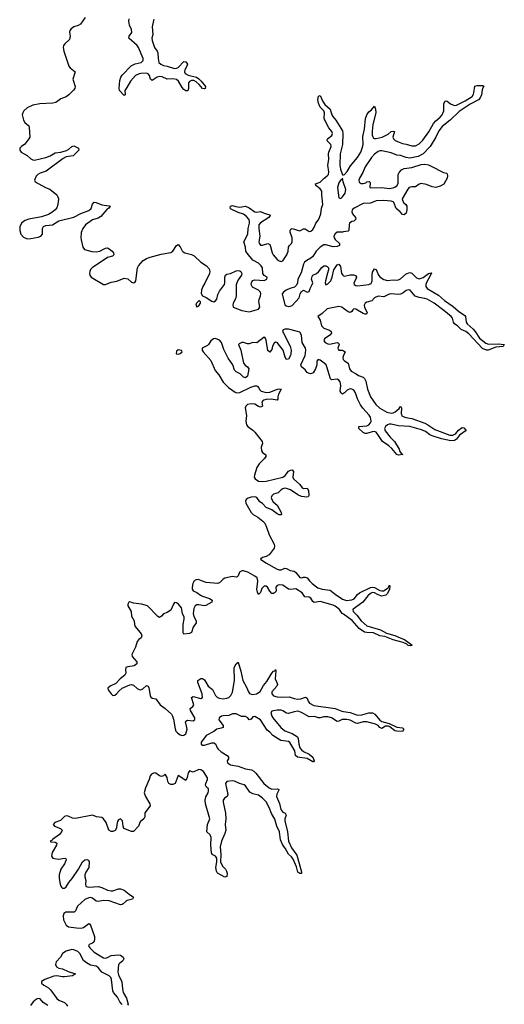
# Model space of a CAD drawing. Header units: inches. Extents: x 2535814 to 2694957, y 540737 to 728403.
# Tile 31 of 106: x 2606531 to 2611722, y 605464 to 616007. Entities that reach past the tile are written whole.
import ezdxf

# ---------------------------------------------------------------- set-up
doc = ezdxf.new("R2010")
doc.units = ezdxf.units.IN
doc.header["$MEASUREMENT"] = 0
for name, color, linetype in [('C6600', 7, 'Continuous'), ('C6601', 7, 'Continuous'), ('C6610', 7, 'Continuous'), ('C6611', 7, 'Continuous')]:
    doc.layers.add(name, color=color, linetype=linetype)

msp = doc.modelspace()

# ---------------------------------------------------------------- linework, layer by layer
at = {"layer": 'C6600', "color": 5, "elevation": 20}
for points in [[(2608406, 610000), (2608396, 609990), (2608387, 609970), (2608379, 609930), (2608378, 609910), (2608389, 609890), (2608430, 609874), (2608466, 609846), (2608490, 609835), (2608563, 609810), (2608592, 609790), (2608590, 609770), (2608526, 609734), (2608510, 609732), (2608450, 609742), (2608430, 609740), (2608409, 609730), (2608397, 609703), (2608389, 609649), (2608396, 609616), (2608421, 609570), (2608423, 609550), (2608390, 609502), (2608373, 609447), (2608350, 609435), (2608290, 609429), (2608282, 609442), (2608282, 609530), (2608292, 609588), (2608291, 609611), (2608276, 609650), (2608265, 609710), (2608231, 609750), (2608210, 609764), (2608190, 609766), (2608177, 609750), (2608150, 609684), (2608110, 609658), (2608070, 609645), (2608050, 609621), (2608030, 609607), (2608010, 609615), (2607901, 609730), (2607837, 609750), (2607750, 609760), (2607710, 609775), (2607699, 609770), (2607690, 609750), (2607690, 609730), (2607724, 609670), (2607730, 609619), (2607756, 609570), (2607760, 609530), (2607767, 609510), (2607819, 609450), (2607833, 609430), (2607839, 609410), (2607832, 609388), (2607808, 609372), (2607790, 609350), (2607773, 609287), (2607732, 609210), (2607735, 609190), (2607785, 609130), (2607785, 609110), (2607757, 609090), (2607690, 609079), (2607669, 609070), (2607665, 609050), (2607667, 609010), (2607656, 608990), (2607606, 608950), (2607560, 608900), (2607499, 608870), (2607474, 608850), (2607478, 608830), (2607510, 608788), (2607530, 608772), (2607550, 608776), (2607568, 608790), (2607598, 608822), (2607630, 608848), (2607710, 608885), (2607730, 608889), (2607750, 608883), (2607790, 608847), (2607810, 608835), (2607830, 608831), (2607850, 608841), (2607890, 608878), (2607908, 608870), (2607914, 608854), (2607928, 608770), (2607934, 608754), (2607950, 608741), (2607990, 608736), (2608035, 608670), (2608089, 608630), (2608156, 608570), (2608168, 608550), (2608178, 608518), (2608195, 608415), (2608204, 608390), (2608221, 608370), (2608250, 608350), (2608270, 608344), (2608290, 608346), (2608310, 608362), (2608324, 608410), (2608323, 608430), (2608307, 608490), (2608310, 608496), (2608330, 608508), (2608390, 608501), (2608406, 608513), (2608407, 608530), (2608359, 608610), (2608358, 608630), (2608386, 608654), (2608395, 608670), (2608373, 608750), (2608390, 608759), (2608470, 608739), (2608490, 608750), (2608487, 608790), (2608438, 608910), (2608439, 608930), (2608470, 608954), (2608490, 608954), (2608510, 608938), (2608550, 608871), (2608596, 608836), (2608627, 608770), (2608650, 608749), (2608670, 608741), (2608710, 608736), (2608750, 608742), (2608770, 608750), (2608794, 608770), (2608812, 608808), (2608832, 608932), (2608830, 609070), (2608850, 609111), (2608870, 609126), (2608898, 609030), (2608920, 608930), (2608961, 608861), (2608982, 608810), (2608994, 608794), (2609010, 608785), (2609030, 608782), (2609068, 608790), (2609106, 608814), (2609142, 608878), (2609179, 608921), (2609230, 609009), (2609250, 609032), (2609264, 609036), (2609270, 609050), (2609274, 609034), (2609269, 608950), (2609287, 608910), (2609291, 608890), (2609284, 608870), (2609233, 608810), (2609231, 608790), (2609250, 608767), (2609290, 608757), (2609330, 608753), (2609418, 608758), (2609470, 608739), (2609510, 608733), (2609544, 608736), (2609593, 608753), (2609610, 608744), (2609622, 608710), (2609634, 608690), (2609683, 608663), (2609910, 608630), (2609982, 608602), (2610000, 608600)], [(2608694, 610000), (2608670, 609977), (2608650, 609971), (2608530, 609980), (2608479, 610000)], [(2610000, 609640), (2609986, 609650), (2609957, 609690), (2609910, 609729), (2609890, 609739), (2609750, 609778), (2609686, 609766), (2609670, 609778), (2609650, 609813), (2609630, 609825), (2609586, 609826), (2609558, 609870), (2609490, 609912), (2609430, 609905), (2609410, 609911), (2609351, 609951), (2609310, 609955), (2609289, 609950), (2609276, 609930), (2609277, 609890), (2609270, 609878), (2609250, 609863), (2609230, 609864), (2609210, 609888), (2609185, 609930), (2609170, 609940), (2609150, 609940), (2609124, 609916), (2609110, 609874), (2609090, 609851), (2609077, 609877), (2609070, 609909), (2609082, 609990), (2609080, 610000)], [(2609636, 610000), (2609664, 609970), (2609725, 609925), (2609770, 609908), (2609857, 609897), (2609910, 609855), (2609990, 609803), (2610000, 609800)], [(2610000, 608514), (2609986, 608514), (2609950, 608497), (2609930, 608494), (2609872, 608532), (2609830, 608542), (2609790, 608543), (2609750, 608533), (2609730, 608533), (2609690, 608545), (2609630, 608541), (2609549, 608590), (2609510, 608603), (2609470, 608597), (2609410, 608577), (2609390, 608581), (2609350, 608608), (2609330, 608615), (2609290, 608614), (2609230, 608603), (2609221, 608590), (2609230, 608549), (2609241, 608530), (2609327, 608427), (2609370, 608391), (2609450, 608363), (2609507, 608330), (2609515, 608310), (2609520, 608250), (2609533, 608210), (2609549, 608189), (2609570, 608171), (2609630, 608143), (2609670, 608111), (2609684, 608070), (2609679, 608061), (2609670, 608059), (2609610, 608096), (2609506, 608110), (2609487, 608130), (2609477, 608177), (2609426, 608266), (2609410, 608278), (2609329, 608289), (2609242, 608342), (2609210, 608377), (2609180, 608400), (2609110, 608509), (2609050, 608545), (2609030, 608542), (2609010, 608516), (2608990, 608512), (2608974, 608530), (2608950, 608547), (2608907, 608547), (2608850, 608576), (2608810, 608573), (2608770, 608557), (2608710, 608553), (2608692, 608548), (2608666, 608530), (2608663, 608510), (2608711, 608450), (2608710, 608430), (2608690, 608420), (2608644, 608410), (2608610, 608385), (2608530, 608342), (2608510, 608319), (2608476, 608270), (2608475, 608250), (2608490, 608239), (2608510, 608238), (2608590, 608263), (2608610, 608263), (2608630, 608253), (2608646, 608210), (2608657, 608197), (2608688, 608168), (2608754, 608130), (2608766, 608110), (2608769, 608091), (2608753, 608070), (2608756, 608050), (2608790, 608029), (2608870, 608015), (2608950, 607986), (2609015, 607975), (2609040, 607960), (2609060, 607940), (2609145, 607830), (2609202, 607782), (2609230, 607769), (2609292, 607772), (2609305, 607765), (2609304, 607750), (2609286, 607714), (2609281, 607690), (2609313, 607613), (2609329, 607549), (2609350, 607523), (2609376, 607510), (2609386, 607490), (2609372, 607450), (2609371, 607430), (2609401, 607310), (2609410, 607210), (2609441, 607141), (2609500, 607060), (2609550, 606882), (2609550, 606866), (2609530, 606866), (2609510, 606879), (2609497, 606937), (2609459, 607019), (2609442, 607042), (2609410, 607073), (2609376, 607136), (2609348, 607170), (2609326, 607226), (2609313, 607310), (2609285, 607370), (2609265, 607445), (2609227, 607507), (2609204, 607570), (2609171, 607631), (2609133, 607673), (2609090, 607705), (2609030, 607719), (2608997, 607737), (2608950, 607805), (2608936, 607816), (2608887, 607827), (2608833, 607853), (2608810, 607857), (2608749, 607851), (2608736, 607830), (2608761, 607710), (2608754, 607690), (2608726, 607670), (2608711, 607650), (2608709, 607630), (2608736, 607510), (2608739, 607450), (2608733, 607390), (2608739, 607330), (2608730, 607295), (2608692, 607210), (2608679, 607150), (2608686, 607070), (2608681, 606990), (2608703, 606943), (2608736, 606910), (2608747, 606890), (2608753, 606870), (2608750, 606834), (2608730, 606825), (2608650, 606870), (2608640, 606890), (2608631, 606930), (2608643, 606990), (2608641, 607030), (2608629, 607049), (2608594, 607070), (2608585, 607085), (2608577, 607170), (2608581, 607250), (2608570, 607279), (2608535, 607310), (2608542, 607390), (2608566, 607450), (2608520, 607610), (2608519, 607650), (2608526, 607686), (2608549, 607730), (2608555, 607750), (2608552, 607770), (2608531, 607791), (2608521, 607810), (2608524, 607830), (2608543, 607870), (2608542, 607890), (2608498, 607958), (2608470, 607976), (2608450, 607977), (2608390, 607949), (2608350, 607964), (2608336, 607944), (2608326, 607894), (2608310, 607861), (2608230, 607914), (2608195, 607830), (2608170, 607817), (2608150, 607818), (2608128, 607830), (2608118, 607850), (2608110, 607892), (2608090, 607929), (2608070, 607910), (2608050, 607902), (2608030, 607910), (2607990, 607939), (2607970, 607943), (2607942, 607930), (2607930, 607911), (2607917, 607870), (2607878, 607782), (2607866, 607730), (2607878, 607690), (2607926, 607610), (2607928, 607590), (2607870, 607516), (2607870, 607470), (2607860, 607450), (2607822, 607418), (2607805, 607370), (2607750, 607316), (2607730, 607314), (2607648, 607348), (2607638, 607370), (2607633, 607430), (2607610, 607451), (2607590, 607440), (2607580, 607420), (2607570, 607390), (2607567, 607350), (2607554, 607326), (2607530, 607313), (2607510, 607314), (2607487, 607330), (2607457, 607410), (2607427, 607450), (2607410, 607463), (2607352, 607472), (2607310, 607490), (2607130, 607453), (2607098, 607458), (2607050, 607478), (2607030, 607481), (2607010, 607474), (2606967, 607433), (2606909, 607410), (2606891, 607390), (2606903, 607370), (2606967, 607347), (2606985, 607330), (2606980, 607310), (2606957, 607283), (2606884, 607230), (2606879, 607221), (2606856, 607210), (2606865, 607205), (2606910, 607202), (2606928, 607190), (2606925, 607170), (2606877, 607090), (2606872, 607050), (2606886, 607030), (2606904, 607024), (2606950, 607019), (2607010, 607029), (2607025, 607025), (2607030, 607010), (2607011, 606969), (2606971, 606910), (2606953, 606850), (2606952, 606810), (2606963, 606750), (2606970, 606730), (2606979, 606719), (2606990, 606709), (2607010, 606708), (2607030, 606723), (2607058, 606770), (2607092, 606810), (2607160, 606910), (2607205, 606990), (2607230, 607012), (2607250, 607015), (2607267, 607007), (2607275, 606990), (2607271, 606930), (2607240, 606880), (2607230, 606850), (2607230, 606830), (2607239, 606790), (2607235, 606750), (2607238, 606730), (2607244, 606724), (2607270, 606719), (2607370, 606725), (2607410, 606714), (2607470, 606687), (2607510, 606679), (2607530, 606680), (2607590, 606701), (2607610, 606702), (2607650, 606688), (2607702, 606642), (2607750, 606610), (2607738, 606590), (2607683, 606577), (2607670, 606570), (2607641, 606539), (2607630, 606532), (2607610, 606529), (2607490, 606573), (2607430, 606577), (2607370, 606566), (2607350, 606570), (2607310, 606602), (2607290, 606607), (2607270, 606603), (2607230, 606586), (2607150, 606514), (2607130, 606464), (2607116, 606450), (2607025, 606450), (2607003, 606437), (2606995, 606410), (2607000, 606370), (2607010, 606346), (2607030, 606312), (2607055, 606295), (2607138, 606282), (2607190, 606280), (2607214, 606286), (2607270, 606330), (2607281, 606321), (2607290, 606311), (2607331, 606190), (2607334, 606154), (2607324, 606130), (2607310, 606119), (2607276, 606104), (2607269, 606090), (2607281, 606070), (2607330, 606023), (2607430, 605961), (2607450, 605959), (2607470, 605965), (2607510, 605988), (2607590, 605994), (2607612, 605990), (2607639, 605970), (2607645, 605950), (2607636, 605930), (2607599, 605901), (2607591, 605889), (2607582, 605810), (2607590, 605781), (2607626, 605706), (2607631, 605630), (2607641, 605590), (2607675, 605530), (2607693, 605467), (2607686, 605454)], [(2607630, 605464), (2607605, 605490), (2607580, 605540), (2607537, 605590), (2607528, 605610), (2607514, 605730), (2607506, 605750), (2607490, 605770), (2607410, 605810), (2607370, 605857), (2607351, 605871), (2607290, 605884), (2607247, 605907), (2607215, 605935), (2607174, 606010), (2607154, 606030), (2607111, 606049), (2607090, 606051), (2607030, 606035), (2606990, 606010), (2606969, 605970), (2606922, 605918), (2606915, 605890), (2606926, 605866), (2606950, 605851), (2606990, 605845), (2607050, 605814), (2607127, 605790), (2607096, 605770), (2607010, 605759), (2606990, 605757), (2606930, 605769), (2606895, 605765), (2606800, 605730), (2606765, 605710), (2606766, 605690), (2606790, 605670), (2606841, 605641), (2606861, 605621), (2606930, 605525), (2606950, 605509), (2607010, 605483), (2607030, 605465), (2607043, 605443)], [(2606832, 605452), (2606784, 605484), (2606750, 605523), (2606730, 605527), (2606710, 605518), (2606674, 605490), (2606647, 605450)]]:
    msp.add_lwpolyline(points, dxfattribs=at)
at = {"layer": 'C6601', "color": 5, "elevation": 20}
for points in [[(2607234, 616030), (2607181, 615959), (2607156, 615944), (2607110, 615929), (2607082, 615910), (2607068, 615890), (2607065, 615875), (2607070, 615830), (2607065, 615795), (2607014, 615750), (2607000, 615730), (2606997, 615710), (2607005, 615670), (2607058, 615510), (2607073, 615490), (2607124, 615450), (2607100, 615370), (2607124, 615290), (2607120, 615270), (2607109, 615251), (2607059, 615201), (2607030, 615182), (2606970, 615158), (2606918, 615122), (2606885, 615115), (2606747, 615107), (2606670, 615092), (2606610, 615064), (2606575, 615030), (2606563, 615010), (2606557, 614990), (2606570, 614930), (2606585, 614905), (2606629, 614870), (2606634, 614854), (2606640, 614750), (2606630, 614730), (2606587, 614673), (2606550, 614650), (2606534, 614630), (2606532, 614610), (2606546, 614590), (2606610, 614552), (2606650, 614519), (2606670, 614508), (2606690, 614504), (2606810, 614533), (2606857, 614550), (2606910, 614581), (2606973, 614587), (2607033, 614607), (2607058, 614622), (2607090, 614650), (2607110, 614656), (2607160, 614630), (2607165, 614610), (2607103, 614550), (2607030, 614538), (2606998, 614522), (2606816, 614384), (2606750, 614364), (2606727, 614350), (2606708, 614330), (2606691, 614290), (2606696, 614270), (2606806, 614210), (2606852, 614192), (2606930, 614130), (2606941, 614110), (2606947, 614090), (2606941, 614030), (2606928, 613992), (2606911, 613970), (2606876, 613944), (2606838, 613922), (2606764, 613896), (2606629, 613870), (2606590, 613857), (2606570, 613845), (2606550, 613827), (2606531, 613790), (2606533, 613750), (2606544, 613710), (2606570, 613679), (2606610, 613661), (2606650, 613663), (2606730, 613680), (2606756, 613690), (2606775, 613710), (2606776, 613770), (2606787, 613793), (2606810, 613802), (2606883, 613810), (2606950, 613853), (2607110, 613892), (2607187, 613933), (2607270, 613963), (2607295, 613985), (2607310, 614033), (2607328, 614052), (2607350, 614049), (2607410, 614024), (2607490, 614015), (2607501, 614010), (2607486, 613990), (2607464, 613976), (2607399, 613901), (2607370, 613883), (2607310, 613863), (2607237, 613810), (2607206, 613770), (2607190, 613730), (2607187, 613673), (2607190, 613650), (2607207, 613570), (2607226, 613546), (2607305, 613525), (2607350, 613523), (2607391, 613529), (2607450, 613562), (2607470, 613565), (2607490, 613555), (2607520, 613530), (2607535, 613510), (2607539, 613490), (2607525, 613475), (2607470, 613461), (2607309, 613350), (2607290, 613331), (2607281, 613310), (2607279, 613290), (2607282, 613270), (2607295, 613250), (2607430, 613173), (2607450, 613171), (2607510, 613197), (2607570, 613206), (2607650, 613239), (2607690, 613231), (2607730, 613197), (2607750, 613190), (2607766, 613194), (2607776, 613210), (2607793, 613350), (2607804, 613370), (2607852, 613428), (2607889, 613451), (2607930, 613466), (2608045, 613495), (2608150, 613514), (2608170, 613530), (2608210, 613590), (2608230, 613601), (2608250, 613575), (2608270, 613532), (2608281, 613521), (2608301, 613510), (2608370, 613493), (2608399, 613479), (2608470, 613411), (2608533, 613373), (2608559, 613339), (2608566, 613310), (2608563, 613290), (2608515, 613185), (2608494, 613150), (2608480, 613110), (2608476, 613076), (2608489, 613049), (2608530, 613034), (2608590, 612993), (2608610, 612987), (2608630, 612995), (2608644, 613016), (2608655, 613065), (2608670, 613101), (2608725, 613170), (2608730, 613190), (2608729, 613250), (2608734, 613270), (2608750, 613284), (2608790, 613290), (2608850, 613318), (2608870, 613323), (2608890, 613318), (2608898, 613310), (2608909, 613290), (2608907, 613270), (2608870, 613220), (2608856, 613190), (2608851, 613169), (2608851, 613050), (2608842, 613018), (2608818, 612970), (2608814, 612950), (2608818, 612930), (2608910, 612895), (2608990, 612879), (2609090, 612908), (2609103, 612930), (2609091, 612990), (2609095, 613010), (2609112, 613050), (2609115, 613070), (2609112, 613090), (2609090, 613111), (2609024, 613144), (2609012, 613170), (2609013, 613190), (2609026, 613214), (2609050, 613223), (2609150, 613215), (2609179, 613230), (2609181, 613250), (2609149, 613269), (2609134, 613290), (2609132, 613350), (2609119, 613370), (2609090, 613400), (2609030, 613431), (2608967, 613507), (2608955, 613530), (2608949, 613570), (2608933, 613630), (2608975, 613710), (2608978, 613770), (2608992, 613830), (2608991, 613850), (2608984, 613870), (2608961, 613901), (2608930, 613926), (2608870, 613944), (2608790, 613981), (2608784, 613990), (2608788, 614010), (2608810, 614016), (2608846, 614006), (2608890, 614000), (2608950, 614011), (2608990, 613992), (2609050, 613950), (2609070, 613947), (2609110, 613955), (2609150, 613937), (2609210, 613918), (2609215, 613910), (2609200, 613890), (2609110, 613833), (2609094, 613810), (2609092, 613770), (2609103, 613690), (2609092, 613630), (2609095, 613615), (2609110, 613594), (2609130, 613593), (2609189, 613609), (2609210, 613600), (2609219, 613579), (2609235, 613510), (2609247, 613490), (2609290, 613441), (2609310, 613425), (2609330, 613417), (2609350, 613426), (2609394, 613490), (2609408, 613530), (2609410, 613570), (2609421, 613590), (2609442, 613610), (2609449, 613630), (2609449, 613670), (2609428, 613732), (2609427, 613750), (2609435, 613765), (2609450, 613772), (2609530, 613747), (2609570, 613767), (2609590, 613766), (2609630, 613739), (2609650, 613743), (2609670, 613761), (2609688, 613790), (2609704, 613830), (2609730, 613863), (2609743, 613890), (2609756, 613930), (2609763, 613990), (2609779, 614030), (2609766, 614130), (2609769, 614170), (2609750, 614197), (2609704, 614230), (2609698, 614250), (2609750, 614268), (2609791, 614309), (2609826, 614334), (2609837, 614350), (2609841, 614379), (2609832, 614448), (2609842, 614510), (2609839, 614570), (2609842, 614590), (2609866, 614650), (2609862, 614670), (2609825, 614710), (2609828, 614730), (2609874, 614766), (2609880, 614790), (2609874, 614810), (2609841, 614850), (2609800, 614930), (2609794, 614950), (2609796, 615010), (2609788, 615030), (2609750, 615071), (2609730, 615112), (2609723, 615150), (2609730, 615190), (2609750, 615197), (2609777, 615130), (2609798, 615098), (2609856, 615050), (2609874, 614990), (2609884, 614970), (2609917, 614930), (2609990, 614818), (2609993, 614790), (2609987, 614670), (2609965, 614570), (2609961, 614450), (2609966, 614406), (2609990, 614345), (2610000, 614347)], [(2607968, 616012), (2607963, 615997), (2607951, 615930), (2607956, 615850), (2607947, 615810), (2607950, 615785), (2607974, 615710), (2608005, 615670), (2608012, 615652), (2608014, 615590), (2608023, 615550), (2608042, 615530), (2608070, 615516), (2608110, 615510), (2608190, 615486), (2608210, 615487), (2608230, 615495), (2608290, 615560), (2608310, 615555), (2608327, 615530), (2608323, 615510), (2608301, 615470), (2608297, 615450), (2608305, 615430), (2608334, 615414), (2608425, 615390), (2608450, 615373), (2608474, 615350), (2608522, 615290), (2608517, 615270), (2608510, 615267), (2608490, 615272), (2608454, 615314), (2608422, 615342), (2608395, 615355), (2608370, 615355), (2608350, 615344), (2608338, 615330), (2608340, 615270), (2608333, 615247), (2608310, 615244), (2608290, 615258), (2608270, 615282), (2608233, 615350), (2608210, 615365), (2608170, 615374), (2608110, 615369), (2608056, 615396), (2608030, 615398), (2608002, 615390), (2607950, 615357), (2607931, 615371), (2607920, 615410), (2607908, 615428), (2607890, 615434), (2607829, 615431), (2607810, 615429), (2607770, 615411), (2607717, 615350), (2607679, 615281), (2607657, 615250), (2607661, 615210), (2607659, 615201), (2607650, 615195), (2607600, 615250), (2607595, 615270), (2607604, 615356), (2607613, 615390), (2607627, 615413), (2607726, 615514), (2607767, 615533), (2607831, 615549), (2607855, 615570), (2607854, 615590), (2607804, 615710), (2607789, 615730), (2607700, 615810), (2607702, 615830), (2607731, 615870), (2607730, 615901), (2607707, 615950), (2607700, 615990), (2607705, 616015)], [(2610000, 614262), (2609997, 614270), (2609990, 614309), (2609983, 614297), (2609970, 614291), (2609950, 614261), (2609935, 614210), (2609950, 614100), (2609970, 614093), (2609990, 614109), (2610000, 614125)], [(2610000, 613734), (2609990, 613732), (2609930, 613732), (2609910, 613715), (2609897, 613690), (2609899, 613670), (2609910, 613653), (2609955, 613610), (2609956, 613590), (2609930, 613578), (2609890, 613576), (2609810, 613595), (2609790, 613595), (2609750, 613572), (2609708, 613530), (2609670, 613470), (2609650, 613452), (2609606, 613430), (2609583, 613410), (2609570, 613391), (2609545, 613295), (2609509, 613230), (2609507, 613190), (2609497, 613163), (2609476, 613144), (2609425, 613130), (2609387, 613110), (2609358, 613090), (2609343, 613070), (2609370, 612955), (2609384, 612944), (2609410, 612937), (2609430, 612938), (2609450, 612948), (2609523, 613030), (2609535, 613070), (2609550, 613098), (2609570, 613110), (2609610, 613090), (2609630, 613097), (2609642, 613130), (2609665, 613170), (2609670, 613190), (2609657, 613230), (2609662, 613258), (2609671, 613270), (2609710, 613290), (2609730, 613306), (2609766, 613354), (2609790, 613370), (2609810, 613372), (2609825, 613365), (2609838, 613350), (2609840, 613330), (2609827, 613293), (2609806, 613210), (2609804, 613190), (2609810, 613169), (2609830, 613177), (2609862, 613210), (2609877, 613250), (2609895, 613330), (2609930, 613383), (2609950, 613388), (2609966, 613366), (2609979, 613290), (2609992, 613270), (2610000, 613266)], [(2610000, 612916), (2609981, 612930), (2609950, 612936), (2609826, 612910), (2609770, 612862), (2609724, 612830), (2609750, 612790), (2609764, 612730), (2609770, 612722), (2609790, 612704), (2609850, 612681), (2609867, 612670), (2609871, 612649), (2609852, 612630), (2609796, 612590), (2609790, 612568), (2609803, 612550), (2609830, 612536), (2609850, 612533), (2609930, 612551), (2609945, 612545), (2609952, 612530), (2609938, 612490), (2609941, 612481), (2609950, 612470), (2609990, 612467), (2610000, 612461)], [(2610000, 612004), (2609990, 611997), (2609973, 612013), (2609965, 612030), (2609971, 612090), (2609963, 612130), (2609950, 612149), (2609930, 612159), (2609871, 612151), (2609860, 612160), (2609821, 612290), (2609812, 612310), (2609793, 612330), (2609750, 612362), (2609729, 612370), (2609715, 612350), (2609713, 612310), (2609699, 612270), (2609674, 612226), (2609650, 612214), (2609630, 612217), (2609610, 612229), (2609590, 612258), (2609549, 612289), (2609544, 612310), (2609590, 612410), (2609597, 612470), (2609592, 612490), (2609558, 612550), (2609551, 612630), (2609530, 612660), (2609508, 612670), (2609410, 612694), (2609370, 612694), (2609353, 612687), (2609347, 612670), (2609355, 612650), (2609429, 612510), (2609439, 612470), (2609437, 612430), (2609430, 612410), (2609410, 612373), (2609390, 612367), (2609375, 612395), (2609354, 612470), (2609290, 612549), (2609270, 612555), (2609258, 612542), (2609240, 612510), (2609230, 612474), (2609212, 612448), (2609190, 612465), (2609170, 612576), (2609159, 612599), (2609150, 612608), (2609070, 612548), (2609030, 612551), (2608990, 612538), (2608970, 612536), (2608930, 612550), (2608910, 612551), (2608882, 612538), (2608873, 612530), (2608900, 612470), (2608928, 612330), (2608947, 612307), (2608972, 612290), (2608986, 612270), (2608972, 612190), (2608950, 612174), (2608930, 612179), (2608894, 612214), (2608850, 612238), (2608833, 612253), (2608813, 612310), (2608763, 612383), (2608716, 612476), (2608691, 612550), (2608670, 612575), (2608630, 612592), (2608608, 612590), (2608578, 612570), (2608555, 612530), (2608542, 612518), (2608487, 612490), (2608487, 612470), (2608497, 612450), (2608579, 612359), (2608626, 612250), (2608665, 612205), (2608710, 612127), (2608769, 612070), (2608838, 612018), (2608853, 612013), (2608890, 612017), (2609006, 612074), (2609050, 612087), (2609070, 612087), (2609080, 612080), (2609090, 612070), (2609103, 612043), (2609116, 612030), (2609170, 612017), (2609210, 612019), (2609292, 612052), (2609316, 612056), (2609330, 612050), (2609302, 611998), (2609295, 611970), (2609296, 611944), (2609290, 611933), (2609225, 611945), (2609170, 611942), (2609146, 611934), (2609134, 611926), (2609126, 611910), (2609130, 611870), (2609119, 611861), (2609110, 611859), (2609090, 611865), (2609050, 611890), (2609010, 611895), (2608970, 611885), (2608953, 611870), (2608946, 611850), (2608959, 611770), (2608954, 611710), (2608961, 611670), (2608974, 611650), (2609030, 611611), (2609051, 611591), (2609127, 611490), (2609133, 611470), (2609119, 611430), (2609121, 611390), (2609131, 611371), (2609167, 611347), (2609168, 611330), (2609154, 611310), (2609095, 611250), (2609070, 611212), (2609045, 611130), (2609043, 611110), (2609052, 611090), (2609090, 611067), (2609130, 611061), (2609170, 611066), (2609350, 611110), (2609374, 611126), (2609410, 611173), (2609430, 611184), (2609450, 611186), (2609463, 611170), (2609455, 611110), (2609463, 611090), (2609530, 611030), (2609555, 610995), (2609570, 610987), (2609612, 610990), (2609626, 610966), (2609629, 610911), (2609621, 610899), (2609606, 610894), (2609550, 610900), (2609510, 610921), (2609433, 610973), (2609390, 610988), (2609370, 610990), (2609350, 610985), (2609330, 610973), (2609300, 610940), (2609250, 610926), (2609230, 610910), (2609225, 610890), (2609230, 610870), (2609245, 610845), (2609290, 610810), (2609330, 610730), (2609334, 610710), (2609330, 610706), (2609310, 610707), (2609290, 610716), (2609230, 610759), (2609170, 610785), (2609130, 610827), (2609103, 610843), (2609070, 610891), (2609050, 610898), (2609010, 610894), (2608977, 610883), (2608956, 610870), (2608948, 610850), (2608954, 610830), (2609011, 610730), (2609031, 610710), (2609081, 610681), (2609137, 610637), (2609156, 610616), (2609175, 610575), (2609203, 610490), (2609257, 610390), (2609262, 610370), (2609255, 610350), (2609202, 610278), (2609170, 610258), (2609132, 610248), (2609111, 610230), (2609166, 610190), (2609290, 610122), (2609310, 610115), (2609330, 610116), (2609370, 610133), (2609390, 610132), (2609428, 610108), (2609470, 610102), (2609488, 610088), (2609530, 610036), (2609550, 610031), (2609570, 610037), (2609590, 610037), (2609610, 610029), (2609636, 610000)], [(2610000, 612411), (2609991, 612390), (2609996, 612370), (2610000, 612365)], [(2608479, 610000), (2608448, 610012), (2608421, 610010), (2608410, 610005), (2608406, 610000)], [(2609080, 610000), (2609074, 610030), (2609050, 610050), (2608976, 610090), (2608930, 610107), (2608910, 610107), (2608886, 610090), (2608870, 610052), (2608859, 610042), (2608850, 610037), (2608810, 610046), (2608730, 610026), (2608710, 610015), (2608694, 610000)]]:
    msp.add_lwpolyline(points, dxfattribs=at)
for points in [[(2608450, 612998), (2608425, 612970), (2608417, 612950), (2608430, 612932), (2608450, 612942), (2608466, 612970), (2608467, 612987), (2608457, 612997)], [(2608230, 612471), (2608210, 612459), (2608208, 612430), (2608230, 612427), (2608250, 612434), (2608272, 612450), (2608265, 612465)]]:
    msp.add_lwpolyline(points, close=True, dxfattribs=at)
at = {"layer": 'C6610', "color": 5, "elevation": 20}
for points in [[(2610000, 609800), (2610030, 609788), (2610090, 609796), (2610114, 609806), (2610149, 609851), (2610170, 609870), (2610290, 609928), (2610310, 609931), (2610330, 609928), (2610390, 609896), (2610410, 609891), (2610428, 609892), (2610478, 609922), (2610492, 609952), (2610497, 609937), (2610492, 609910), (2610470, 609864), (2610454, 609846), (2610410, 609834), (2610370, 609849), (2610330, 609871), (2610310, 609872), (2610290, 609864), (2610261, 609839), (2610208, 609772), (2610104, 609696), (2610098, 609690), (2610102, 609670), (2610144, 609630), (2610190, 609570), (2610250, 609518), (2610394, 609474), (2610460, 609440), (2610550, 609413), (2610608, 609390), (2610652, 609370), (2610734, 609310), (2610717, 609303), (2610692, 609308), (2610679, 609319), (2610638, 609338), (2610533, 609367), (2610442, 609402), (2610390, 609411), (2610321, 609441), (2610250, 609444), (2610226, 609450), (2610169, 609489), (2610094, 609574), (2610000, 609640)], [(2610000, 608600), (2610070, 608590), (2610150, 608562), (2610197, 608563), (2610270, 608585), (2610310, 608584), (2610335, 608570), (2610388, 608508), (2610410, 608494), (2610490, 608471), (2610570, 608432), (2610630, 608424), (2610644, 608410), (2610630, 608387), (2610570, 608390), (2610550, 608394), (2610530, 608406), (2610497, 608437), (2610482, 608442), (2610450, 608443), (2610410, 608419), (2610390, 608428), (2610369, 608449), (2610343, 608463), (2610249, 608489), (2610210, 608489), (2610150, 608472), (2610130, 608473), (2610070, 608506), (2610034, 608514), (2610000, 608514)]]:
    msp.add_lwpolyline(points, dxfattribs=at)
at = {"layer": 'C6611', "color": 5, "elevation": 20}
for points in [[(2610000, 614347), (2610010, 614350), (2610040, 614380), (2610076, 614444), (2610149, 614530), (2610186, 614590), (2610201, 614630), (2610209, 614670), (2610205, 614755), (2610226, 614834), (2610234, 614950), (2610250, 614987), (2610270, 615019), (2610298, 615042), (2610330, 615082), (2610341, 615050), (2610344, 615010), (2610314, 614886), (2610306, 614814), (2610308, 614770), (2610312, 614752), (2610320, 614740), (2610330, 614734), (2610350, 614734), (2610412, 614748), (2610477, 614783), (2610510, 614810), (2610530, 614814), (2610545, 614810), (2610528, 614750), (2610535, 614730), (2610554, 614714), (2610594, 614694), (2610630, 614681), (2610670, 614674), (2610730, 614657), (2610770, 614657), (2610810, 614679), (2610850, 614718), (2610915, 614805), (2610965, 614895), (2610990, 614924), (2611036, 614964), (2611057, 614990), (2611075, 615030), (2611075, 615105), (2611090, 615137), (2611110, 615133), (2611146, 615106), (2611170, 615095), (2611190, 615090), (2611210, 615093), (2611303, 615137), (2611376, 615184), (2611392, 615208), (2611397, 615223), (2611406, 615294), (2611430, 615302), (2611490, 615301), (2611499, 615299), (2611505, 615290), (2611496, 615284), (2611484, 615256), (2611476, 615204), (2611464, 615170), (2611444, 615150), (2611358, 615102), (2611237, 615023), (2611141, 614930), (2611058, 614862), (2611022, 614818), (2610988, 614750), (2610926, 614650), (2610851, 614569), (2610798, 614542), (2610710, 614523), (2610670, 614530), (2610610, 614552), (2610570, 614558), (2610510, 614581), (2610410, 614603), (2610390, 614603), (2610370, 614595), (2610330, 614567), (2610298, 614530), (2610231, 614430), (2610208, 614370), (2610170, 614310), (2610163, 614290), (2610167, 614267), (2610190, 614253), (2610210, 614252), (2610238, 614262), (2610250, 614272), (2610276, 614276), (2610284, 614264), (2610280, 614210), (2610287, 614207), (2610410, 614211), (2610490, 614200), (2610530, 614206), (2610550, 614213), (2610574, 614230), (2610584, 614256), (2610586, 614350), (2610595, 614370), (2610622, 614398), (2610650, 614414), (2610730, 614425), (2610830, 614457), (2610870, 614460), (2610910, 614452), (2610940, 614440), (2611070, 614371), (2611102, 614362), (2611110, 614355), (2611114, 614334), (2611109, 614310), (2611074, 614246), (2611036, 614224), (2610990, 614210), (2610950, 614218), (2610890, 614241), (2610830, 614252), (2610810, 614247), (2610770, 614219), (2610730, 614217), (2610703, 614210), (2610687, 614193), (2610629, 614090), (2610631, 614070), (2610647, 614047), (2610667, 614030), (2610677, 614010), (2610677, 613970), (2610670, 613936), (2610650, 613917), (2610630, 613922), (2610606, 613950), (2610564, 613984), (2610537, 614050), (2610530, 614057), (2610510, 614063), (2610430, 614070), (2610350, 614066), (2610290, 614044), (2610210, 614038), (2610114, 613990), (2610091, 613970), (2610087, 613950), (2610096, 613930), (2610128, 613890), (2610132, 613870), (2610110, 613850), (2610090, 613846), (2610064, 613830), (2610059, 613810), (2610058, 613750), (2610050, 613744), (2610000, 613734)], [(2610000, 614125), (2610016, 614150), (2610023, 614190), (2610000, 614262)], [(2610000, 613266), (2610010, 613262), (2610070, 613275), (2610110, 613274), (2610128, 613268), (2610137, 613250), (2610132, 613230), (2610110, 613190), (2610113, 613173), (2610130, 613161), (2610150, 613157), (2610270, 613170), (2610296, 613184), (2610307, 613210), (2610305, 613270), (2610310, 613304), (2610330, 613338), (2610350, 613334), (2610375, 613270), (2610392, 613250), (2610430, 613225), (2610470, 613215), (2610530, 613223), (2610570, 613219), (2610590, 613222), (2610610, 613233), (2610670, 613286), (2610710, 613300), (2610730, 613293), (2610782, 613242), (2610810, 613234), (2610854, 613246), (2610910, 613291), (2610938, 613298), (2610944, 613290), (2610936, 613284), (2610933, 613270), (2610888, 613192), (2610881, 613170), (2610883, 613150), (2610896, 613130), (2611016, 613056), (2611081, 613001), (2611175, 612935), (2611230, 612885), (2611299, 612839), (2611308, 612828), (2611314, 612770), (2611325, 612750), (2611390, 612693), (2611410, 612670), (2611456, 612596), (2611524, 612544), (2611553, 612533), (2611657, 612537), (2611722, 612530), (2611710, 612509), (2611630, 612500), (2611550, 612470), (2611530, 612470), (2611490, 612487), (2611343, 612643), (2611310, 612668), (2611259, 612690), (2611225, 612725), (2611190, 612750), (2611178, 612770), (2611167, 612810), (2611153, 612830), (2611074, 612894), (2610972, 612972), (2610895, 613015), (2610870, 613023), (2610810, 613031), (2610766, 613046), (2610713, 613110), (2610695, 613115), (2610670, 613106), (2610639, 613081), (2610610, 613068), (2610590, 613066), (2610509, 613071), (2610490, 613068), (2610430, 613041), (2610370, 613045), (2610330, 613030), (2610302, 612998), (2610250, 612982), (2610230, 612970), (2610222, 612950), (2610226, 612930), (2610254, 612870), (2610246, 612854), (2610230, 612853), (2610210, 612860), (2610130, 612909), (2610110, 612912), (2610099, 612901), (2610090, 612884), (2610070, 612872), (2610050, 612880), (2610000, 612916)], [(2610000, 612461), (2610016, 612450), (2610000, 612411)], [(2610000, 612365), (2610010, 612353), (2610050, 612330), (2610063, 612270), (2610082, 612242), (2610135, 612215), (2610159, 612199), (2610210, 612179), (2610225, 612165), (2610238, 612138), (2610256, 612050), (2610290, 611970), (2610347, 611887), (2610387, 611847), (2610465, 611805), (2610510, 611793), (2610530, 611796), (2610552, 611808), (2610596, 611844), (2610610, 611865), (2610618, 611858), (2610620, 611850), (2610616, 611790), (2610619, 611779), (2610625, 611765), (2610637, 611757), (2610667, 611747), (2610730, 611738), (2610870, 611687), (2610903, 611670), (2610978, 611618), (2611140, 611560), (2611170, 611559), (2611192, 611568), (2611204, 611576), (2611230, 611611), (2611270, 611640), (2611290, 611638), (2611314, 611610), (2611241, 611559), (2611210, 611516), (2611190, 611500), (2611150, 611496), (2611050, 611519), (2610950, 611550), (2610923, 611563), (2610877, 611597), (2610836, 611616), (2610710, 611650), (2610590, 611659), (2610510, 611677), (2610490, 611677), (2610470, 611670), (2610448, 611652), (2610442, 611638), (2610440, 611630), (2610446, 611606), (2610498, 611538), (2610546, 611490), (2610594, 611410), (2610603, 611383), (2610620, 611360), (2610636, 611350), (2610590, 611345), (2610570, 611353), (2610516, 611416), (2610485, 611445), (2610416, 611490), (2610376, 611556), (2610350, 611589), (2610330, 611598), (2610305, 611595), (2610250, 611577), (2610230, 611577), (2610210, 611587), (2610165, 611630), (2610164, 611650), (2610250, 611657), (2610272, 611668), (2610290, 611690), (2610297, 611710), (2610289, 611750), (2610273, 611773), (2610207, 611847), (2610183, 611883), (2610148, 611948), (2610128, 612010), (2610110, 612040), (2610090, 612052), (2610070, 612054), (2610039, 612041), (2610010, 612011), (2610000, 612004)]]:
    msp.add_lwpolyline(points, dxfattribs=at)

doc.saveas('drawing.dxf')
